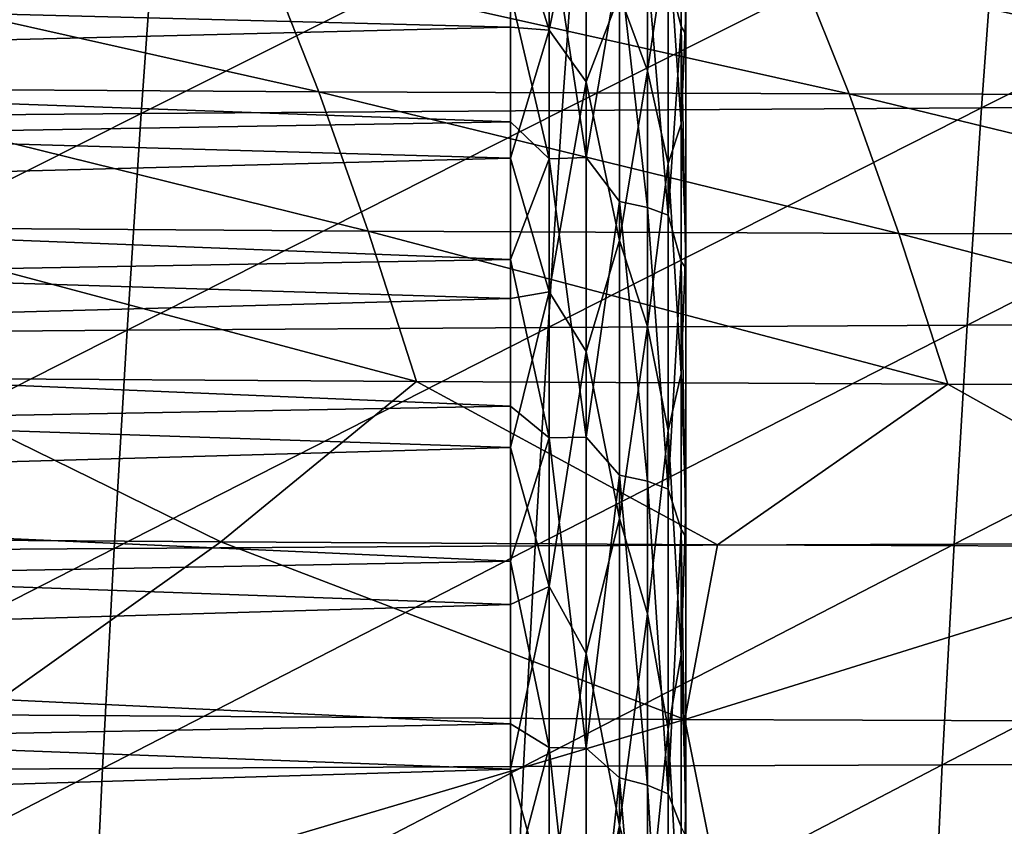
# Model space of a CAD drawing. Header units: metres. Extents: x -23 to 245, y -35 to 23.
# Tile 94 of 166: x 73.15 to 78.77, y 11.31 to 15.91. Entities that reach past the tile are written whole.
import ezdxf

# ---------------------------------------------------------------- set-up
doc = ezdxf.new("R2010")
doc.units = ezdxf.units.M
doc.layers.add('solid_509092_SW0002', color=7, linetype='CONTINUOUS')

msp = doc.modelspace()

# ---------------------------------------------------------------- linework, layer by layer
at = {"layer": 'solid_509092_SW0002'}
for points in [[(76.949997, 19.020338, 96.457588), (76.949997, 13.123518, 110.349625), (76.949997, 11.434353, 111.783707)], [(76.949997, 18.878536, 94.246315), (76.949997, 19.020338, 96.457588), (76.949997, 11.434353, 111.783707)], [(76.949997, 19.020338, 96.457588), (76.949997, 18.904457, 98.670197), (76.949997, 13.123518, 110.349625)], [(76.949997, 18.904457, 98.670197), (76.949997, 14.634633, 108.729263), (76.949997, 13.123518, 110.349625)], [(76.949997, 18.904457, 98.670197), (76.949997, 18.532553, 100.853859), (76.949997, 14.634633, 108.729263)], [(76.949997, 18.878536, 94.246315), (76.949997, 11.434353, 111.783707), (76.949997, 9.590389, 113.011787)], [(76.949997, 18.481018, 92.06678), (76.949997, 18.878536, 94.246315), (76.949997, 9.590389, 113.011787)], [(76.949997, 18.532553, 100.853859), (76.949997, 15.947088, 106.944839), (76.949997, 14.634633, 108.729263)], [(76.949997, 18.481018, 92.06678), (76.949997, 9.590389, 113.011787), (76.949997, 7.616615, 114.017303)], [(76.949997, 17.833231, 89.948471), (76.949997, 18.481018, 92.06678), (76.949997, 7.616615, 114.017303)], [(76.949997, 17.833231, 89.948471), (76.949997, 7.616615, 114.017303), (76.949997, 5.538929, 114.787056)], [(76.949997, 16.943661, 87.919197), (76.949997, 17.833231, 89.948471), (76.949997, 5.538929, 114.787056)], [(76.171425, 17.133463, 106.88636), (75.949997, 16.556631, 107.834435), (76.171425, 15.847918, 108.772377)], [(76.171425, 17.133463, 106.88636), (76.171425, 15.847918, 108.772377), (76.383072, 16.882923, 107.153618)], [(76.850868, 16.154398, 85.719276), (76.924927, 17.001986, 87.548767), (76.924927, 15.868435, 85.674454)], [(76.924927, 17.001986, 87.548767), (76.949997, 16.943661, 87.919197), (76.949997, 15.824447, 86.006828)], [(76.924927, 15.868435, 85.674454), (76.924927, 17.001986, 87.548767), (76.949997, 15.824447, 86.006828)], [(76.949997, 16.943661, 87.919197), (76.949997, 5.538929, 114.787056), (76.949997, 3.385816, 115.310402)], [(76.949997, 15.824447, 86.006828), (76.949997, 16.943661, 87.919197), (76.949997, 3.385816, 115.310402)], [(76.171425, 15.847918, 108.772377), (76.383072, 15.553693, 109.028046), (76.383072, 16.882923, 107.153618)], [(76.383072, 16.882923, 107.153618), (76.383072, 15.553693, 109.028046), (76.57296, 16.050133, 108.178085)], [(76.57296, 16.050133, 108.178085), (76.731552, 15.616022, 108.497314), (76.731552, 16.869316, 106.643593)], [(76.731552, 16.869316, 106.643593), (76.731552, 15.616022, 108.497314), (76.850868, 16.406189, 107.033463)], [(78.726189, 16.633425, 276.886292), (76.246445, 15.390511, 276.883301), (78.637741, 15.405196, 277.341339)], [(78.726189, 16.633425, 276.886292), (76.333809, 16.616795, 276.424713), (76.246445, 15.390511, 276.883301)], [(81.113152, 16.647068, 277.348999), (78.637741, 15.405196, 277.341339), (81.023529, 15.416989, 277.801025)], [(81.113152, 16.647068, 277.348999), (78.726189, 16.633425, 276.886292), (78.637741, 15.405196, 277.341339)], [(73.931389, 16.597111, 275.962799), (71.428032, 15.35229, 275.96582), (73.844818, 15.372902, 276.425293)], [(73.931389, 16.597111, 275.962799), (71.514313, 16.574259, 275.499084), (71.428032, 15.35229, 275.96582)], [(76.333809, 16.616795, 276.424713), (73.844818, 15.372902, 276.425293), (76.246445, 15.390511, 276.883301)], [(76.333809, 16.616795, 276.424713), (73.931389, 16.597111, 275.962799), (73.844818, 15.372902, 276.425293)], [(75.949997, 15.865126, 108.790726), (75.949997, 16.556631, 107.834435), (61.950001, 16.227106, 108.304916)], [(75.949997, 16.057888, 84.602219), (61.950001, 15.829704, 84.301445), (61.950001, 16.517803, 85.246735)], [(76.171425, 15.847918, 108.772377), (75.949997, 16.556631, 107.834435), (75.949997, 15.865126, 108.790726)], [(76.171425, 16.507681, 85.275864), (76.383072, 16.513752, 85.416283), (76.383072, 15.121638, 83.588066)], [(76.383072, 15.121638, 83.588066), (76.383072, 16.513752, 85.416283), (76.57296, 16.24287, 85.231728)], [(76.850868, 16.406189, 107.033463), (76.924927, 15.312069, 108.234039), (76.924927, 16.536634, 106.417885)], [(76.924927, 16.536634, 106.417885), (76.924927, 15.312069, 108.234039), (76.949997, 15.947088, 106.944839)], [(76.171425, 15.115151, 83.467392), (75.949997, 16.057888, 84.602219), (76.171425, 16.507681, 85.275864)], [(76.171425, 15.115151, 83.467392), (76.171425, 16.507681, 85.275864), (76.383072, 15.121638, 83.588066)], [(76.731552, 15.616022, 108.497314), (76.850868, 15.087584, 108.861687), (76.850868, 16.406189, 107.033463)], [(76.850868, 16.406189, 107.033463), (76.850868, 15.087584, 108.861687), (76.924927, 15.312069, 108.234039)], [(74.857933, 15.497583, 260.219177), (71.550262, 16.239101, 261.164673), (74.570297, 16.224224, 261.786407)], [(74.857933, 15.497583, 260.219177), (71.83815, 15.515298, 259.593292), (71.550262, 16.239101, 261.164673)], [(76.383072, 15.121638, 83.588066), (76.57296, 16.24287, 85.231728), (76.57296, 14.871586, 83.481575)], [(76.57296, 16.24287, 85.231728), (76.731552, 16.204002, 85.454193), (76.731552, 14.836883, 83.682747)], [(76.57296, 14.871586, 83.481575), (76.57296, 16.24287, 85.231728), (76.731552, 14.836883, 83.682747)], [(75.949997, 15.865126, 108.790726), (61.950001, 16.227106, 108.304916), (61.950001, 15.515258, 109.232674)], [(77.881813, 15.484841, 260.850555), (74.570297, 16.224224, 261.786407), (77.591568, 16.213726, 262.412537)], [(77.881813, 15.484841, 260.850555), (74.857933, 15.497583, 260.219177), (74.570297, 16.224224, 261.786407)], [(76.731552, 16.204002, 85.454193), (76.850868, 16.154398, 85.719276), (76.850868, 14.792974, 83.922707)], [(76.731552, 14.836883, 83.682747), (76.731552, 16.204002, 85.454193), (76.850868, 14.792974, 83.922707)], [(80.910019, 15.478299, 261.485687), (77.591568, 16.213726, 262.412537), (80.615379, 16.208803, 263.041931)], [(80.910019, 15.478299, 261.485687), (77.881813, 15.484841, 260.850555), (77.591568, 16.213726, 262.412537)], [(76.850868, 14.792974, 83.922707), (76.850868, 16.154398, 85.719276), (76.924927, 15.868435, 85.674454)], [(75.949997, 16.057888, 84.602219), (75.949997, 15.325977, 83.676491), (61.950001, 15.829704, 84.301445)], [(76.171425, 15.115151, 83.467392), (75.949997, 15.325977, 83.676491), (75.949997, 16.057888, 84.602219)], [(76.383072, 15.553693, 109.028046), (76.57296, 14.649643, 109.904953), (76.57296, 16.050133, 108.178085)], [(76.57296, 16.050133, 108.178085), (76.57296, 14.649643, 109.904953), (76.731552, 15.616022, 108.497314)], [(76.924927, 15.312069, 108.234039), (76.949997, 14.634633, 108.729263), (76.949997, 15.947088, 106.944839)], [(75.949997, 15.118555, 109.704674), (75.949997, 15.865126, 108.790726), (61.950001, 15.515258, 109.232674)], [(76.171425, 15.847918, 108.772377), (75.949997, 15.865126, 108.790726), (75.949997, 15.118555, 109.704674)], [(76.171425, 15.847918, 108.772377), (75.949997, 15.118555, 109.704674), (76.171425, 14.356102, 110.499863)], [(76.171425, 15.847918, 108.772377), (76.171425, 14.356102, 110.499863), (76.383072, 15.553693, 109.028046)], [(76.850868, 14.792974, 83.922707), (76.924927, 15.868435, 85.674454), (76.924927, 14.529525, 83.940872)], [(76.924927, 15.868435, 85.674454), (76.949997, 15.824447, 86.006828), (76.949997, 14.491016, 84.237663)], [(76.924927, 14.529525, 83.940872), (76.924927, 15.868435, 85.674454), (76.949997, 14.491016, 84.237663)], [(75.949997, 15.325977, 83.676491), (61.950001, 15.087116, 83.397247), (61.950001, 15.829704, 84.301445)], [(76.949997, 15.824447, 86.006828), (76.949997, 3.385816, 115.310402), (76.949997, 1.186906, 115.580177)], [(76.949997, 14.491016, 84.237663), (76.949997, 15.824447, 86.006828), (76.949997, 1.186906, 115.580177)], [(76.57296, 14.649643, 109.904953), (76.731552, 14.160338, 110.196732), (76.731552, 15.616022, 108.497314)], [(76.731552, 15.616022, 108.497314), (76.731552, 14.160338, 110.196732), (76.850868, 15.087584, 108.861687)], [(75.949997, 15.118555, 109.704674), (61.950001, 15.515258, 109.232674), (61.950001, 14.749773, 110.118248)], [(75.139587, 14.703321, 258.683167), (71.83815, 15.515298, 259.593292), (74.857933, 15.497583, 260.219177)], [(75.139587, 14.703321, 258.683167), (72.119942, 14.722721, 258.053619), (71.83815, 15.515298, 259.593292)], [(76.171425, 14.356102, 110.499863), (76.383072, 14.01775, 110.737206), (76.383072, 15.553693, 109.028046)], [(76.383072, 15.553693, 109.028046), (76.383072, 14.01775, 110.737206), (76.57296, 14.649643, 109.904953)], [(78.166161, 14.689329, 259.319153), (74.857933, 15.497583, 260.219177), (77.881813, 15.484841, 260.850555)], [(78.166161, 14.689329, 259.319153), (75.139587, 14.703321, 258.683167), (74.857933, 15.497583, 260.219177)], [(81.198837, 14.68199, 259.95932), (77.881813, 15.484841, 260.850555), (80.910019, 15.478299, 261.485687)], [(81.198837, 14.68199, 259.95932), (78.166161, 14.689329, 259.319153), (77.881813, 15.484841, 260.850555)], [(76.246445, 15.390511, 276.883301), (73.764351, 14.138799, 276.854401), (76.165337, 14.154552, 277.308929)], [(76.246445, 15.390511, 276.883301), (73.844818, 15.372902, 276.425293), (73.764351, 14.138799, 276.854401)], [(78.637741, 15.405196, 277.341339), (76.165337, 14.154552, 277.308929), (78.555733, 14.167446, 277.763763)], [(78.637741, 15.405196, 277.341339), (76.246445, 15.390511, 276.883301), (76.165337, 14.154552, 277.308929)], [(81.023529, 15.416989, 277.801025), (78.555733, 14.167446, 277.763763), (80.940567, 14.177482, 278.220551)], [(81.023529, 15.416989, 277.801025), (78.637741, 15.405196, 277.341339), (78.555733, 14.167446, 277.763763)], [(73.844818, 15.372902, 276.425293), (71.347771, 14.120147, 276.39856), (73.764351, 14.138799, 276.854401)], [(73.844818, 15.372902, 276.425293), (71.428032, 15.35229, 275.96582), (71.347771, 14.120147, 276.39856)], [(75.949997, 15.325977, 83.676491), (75.949997, 14.540873, 82.795425), (61.950001, 15.087116, 83.397247)], [(76.171425, 15.115151, 83.467392), (75.949997, 14.540873, 82.795425), (75.949997, 15.325977, 83.676491)], [(76.850868, 15.087584, 108.861687), (76.924927, 13.889331, 109.899513), (76.924927, 15.312069, 108.234039)], [(76.924927, 15.312069, 108.234039), (76.924927, 13.889331, 109.899513), (76.949997, 14.634633, 108.729263)], [(75.949997, 14.319508, 110.573112), (75.949997, 15.118555, 109.704674), (61.950001, 14.749773, 110.118248)], [(76.171425, 14.356102, 110.499863), (75.949997, 15.118555, 109.704674), (75.949997, 14.319508, 110.573112)], [(76.171425, 13.525873, 81.829132), (75.949997, 14.540873, 82.795425), (76.171425, 15.115151, 83.467392)], [(76.171425, 15.115151, 83.467392), (76.383072, 15.121638, 83.588066), (76.383072, 13.528543, 81.932045)], [(76.171425, 13.525873, 81.829132), (76.171425, 15.115151, 83.467392), (76.383072, 13.528543, 81.932045)], [(76.383072, 13.528543, 81.932045), (76.383072, 15.121638, 83.588066), (76.57296, 14.871586, 83.481575)], [(75.949997, 14.540873, 82.795425), (61.950001, 14.293234, 82.538162), (61.950001, 15.087116, 83.397247)], [(76.731552, 14.160338, 110.196732), (76.850868, 13.566648, 110.525383), (76.850868, 15.087584, 108.861687)], [(76.850868, 15.087584, 108.861687), (76.850868, 13.566648, 110.525383), (76.924927, 13.889331, 109.899513)], [(76.383072, 13.528543, 81.932045), (76.57296, 14.871586, 83.481575), (76.57296, 13.313019, 81.895912)], [(76.57296, 14.871586, 83.481575), (76.731552, 14.836883, 83.682747), (76.731552, 13.277452, 82.077995)], [(76.57296, 13.313019, 81.895912), (76.57296, 14.871586, 83.481575), (76.731552, 13.277452, 82.077995)], [(76.731552, 14.836883, 83.682747), (76.850868, 14.792974, 83.922707), (76.850868, 13.233161, 82.295403)], [(76.731552, 13.277452, 82.077995), (76.731552, 14.836883, 83.682747), (76.850868, 13.233161, 82.295403)], [(76.850868, 13.233161, 82.295403), (76.850868, 14.792974, 83.922707), (76.924927, 14.529525, 83.940872)], [(75.949997, 14.319508, 110.573112), (61.950001, 14.749773, 110.118248), (61.950001, 13.934665, 110.956848)], [(75.415421, 13.845338, 257.180176), (72.119942, 14.722721, 258.053619), (75.139587, 14.703321, 258.683167)], [(75.415421, 13.845338, 257.180176), (72.395767, 13.865063, 256.547852), (72.119942, 14.722721, 258.053619)], [(78.444778, 13.831211, 257.819885), (75.139587, 14.703321, 258.683167), (78.166161, 14.689329, 259.319153)], [(78.444778, 13.831211, 257.819885), (75.415421, 13.845338, 257.180176), (75.139587, 14.703321, 258.683167)], [(81.481987, 13.823911, 258.464142), (78.166161, 14.689329, 259.319153), (81.198837, 14.68199, 259.95932)], [(81.481987, 13.823911, 258.464142), (78.444778, 13.831211, 257.819885), (78.166161, 14.689329, 259.319153)], [(76.383072, 14.01775, 110.737206), (76.57296, 13.06466, 111.464218), (76.57296, 14.649643, 109.904953)], [(76.57296, 14.649643, 109.904953), (76.57296, 13.06466, 111.464218), (76.731552, 14.160338, 110.196732)], [(76.924927, 13.889331, 109.899513), (76.949997, 13.123518, 110.349625), (76.949997, 14.634633, 108.729263)], [(75.949997, 14.540873, 82.795425), (75.949997, 13.705292, 81.962074), (61.950001, 14.293234, 82.538162)], [(76.171425, 13.525873, 81.829132), (75.949997, 13.705292, 81.962074), (75.949997, 14.540873, 82.795425)], [(76.850868, 13.233161, 82.295403), (76.924927, 14.529525, 83.940872), (76.924927, 13.002549, 82.370415)], [(76.924927, 14.529525, 83.940872), (76.949997, 14.491016, 84.237663), (76.949997, 12.961324, 82.635429)], [(76.924927, 13.002549, 82.370415), (76.924927, 14.529525, 83.940872), (76.949997, 12.961324, 82.635429)], [(76.949997, 14.491016, 84.237663), (76.949997, 1.186906, 115.580177), (76.949997, -1.028261, 115.592812)], [(76.949997, 12.961324, 82.635429), (76.949997, 14.491016, 84.237663), (76.949997, -1.028261, 115.592812)], [(76.171425, 14.356102, 110.499863), (75.949997, 14.319508, 110.573112), (75.949997, 13.470752, 111.393036)], [(76.171425, 14.356102, 110.499863), (75.949997, 13.470752, 111.393036), (76.171425, 12.677399, 112.046356)], [(76.171425, 14.356102, 110.499863), (76.171425, 12.677399, 112.046356), (76.383072, 14.01775, 110.737206)], [(75.949997, 13.470752, 111.393036), (75.949997, 14.319508, 110.573112), (61.950001, 13.934665, 110.956848)], [(75.949997, 13.705292, 81.962074), (61.950001, 13.450598, 81.726707), (61.950001, 14.293234, 82.538162)], [(76.165337, 14.154552, 277.308929), (73.690704, 12.894511, 277.249176), (76.091202, 12.908569, 277.700684)], [(76.165337, 14.154552, 277.308929), (73.764351, 14.138799, 276.854401), (73.690704, 12.894511, 277.249176)], [(78.555733, 14.167446, 277.763763), (76.091202, 12.908569, 277.700684), (78.480881, 12.919817, 278.152588)], [(78.555733, 14.167446, 277.763763), (76.165337, 14.154552, 277.308929), (76.091202, 12.908569, 277.700684)], [(76.57296, 13.06466, 111.464218), (76.731552, 12.521096, 111.719864), (76.731552, 14.160338, 110.196732)], [(76.731552, 14.160338, 110.196732), (76.731552, 12.521096, 111.719864), (76.850868, 13.566648, 110.525383)], [(80.940567, 14.177482, 278.220551), (78.480881, 12.919817, 278.152588), (80.864929, 12.92822, 278.606628)], [(80.940567, 14.177482, 278.220551), (78.555733, 14.167446, 277.763763), (78.480881, 12.919817, 278.152588)], [(73.764351, 14.138799, 276.854401), (71.274231, 12.877632, 276.796448), (73.690704, 12.894511, 277.249176)], [(73.764351, 14.138799, 276.854401), (71.347771, 14.120147, 276.39856), (71.274231, 12.877632, 276.796448)], [(76.171425, 12.677399, 112.046356), (76.383072, 12.295468, 112.258423), (76.383072, 14.01775, 110.737206)], [(76.383072, 14.01775, 110.737206), (76.383072, 12.295468, 112.258423), (76.57296, 13.06466, 111.464218)], [(75.949997, 13.470752, 111.393036), (61.950001, 13.934665, 110.956848), (61.950001, 13.07225, 111.746361)], [(76.850868, 13.566648, 110.525383), (76.924927, 12.286798, 111.392792), (76.924927, 13.889331, 109.899513)], [(76.924927, 13.889331, 109.899513), (76.924927, 12.286798, 111.392792), (76.949997, 13.123518, 110.349625)], [(72.395767, 13.865063, 256.547852), (74.299522, 12.932108, 255.426086), (71.551643, 12.951841, 254.850983)], [(75.415421, 13.845338, 257.180176), (74.299522, 12.932108, 255.426086), (72.395767, 13.865063, 256.547852)], [(75.415421, 13.845338, 257.180176), (77.132156, 12.915952, 256.025085), (74.299522, 12.932108, 255.426086)], [(78.444778, 13.831211, 257.819885), (77.132156, 12.915952, 256.025085), (75.415421, 13.845338, 257.180176)], [(78.444778, 13.831211, 257.819885), (80.102753, 12.904551, 256.657562), (77.132156, 12.915952, 256.025085)], [(81.481987, 13.823911, 258.464142), (80.102753, 12.904551, 256.657562), (78.444778, 13.831211, 257.819885)], [(75.949997, 13.705292, 81.962074), (75.949997, 12.82213, 81.179329), (61.950001, 13.450598, 81.726707)], [(76.171425, 13.525873, 81.829132), (75.949997, 12.82213, 81.179329), (75.949997, 13.705292, 81.962074)], [(76.731552, 12.521096, 111.719864), (76.850868, 11.863739, 112.002289), (76.850868, 13.566648, 110.525383)], [(76.850868, 13.566648, 110.525383), (76.850868, 11.863739, 112.002289), (76.924927, 12.286798, 111.392792)], [(76.171425, 11.760493, 80.382362), (75.949997, 12.82213, 81.179329), (76.171425, 13.525873, 81.829132)], [(76.171425, 13.525873, 81.829132), (76.383072, 13.528543, 81.932045), (76.383072, 11.755599, 80.470192)], [(76.171425, 11.760493, 80.382362), (76.171425, 13.525873, 81.829132), (76.383072, 11.755599, 80.470192)], [(76.383072, 11.755599, 80.470192), (76.383072, 13.528543, 81.932045), (76.57296, 13.313019, 81.895912)], [(75.949997, 12.575228, 112.161606), (75.949997, 13.470752, 111.393036), (61.950001, 13.07225, 111.746361)], [(75.949997, 12.82213, 81.179329), (61.950001, 12.561994, 80.965797), (61.950001, 13.450598, 81.726707)], [(76.171425, 12.677399, 112.046356), (75.949997, 13.470752, 111.393036), (75.949997, 12.575228, 112.161606)], [(76.383072, 11.755599, 80.470192), (76.57296, 13.313019, 81.895912), (76.57296, 11.586758, 80.494667)], [(76.57296, 13.313019, 81.895912), (76.731552, 13.277452, 82.077995), (76.731552, 11.545886, 80.660706)], [(76.57296, 11.586758, 80.494667), (76.57296, 13.313019, 81.895912), (76.731552, 11.545886, 80.660706)], [(76.731552, 13.277452, 82.077995), (76.850868, 13.233161, 82.295403), (76.850868, 11.495837, 80.859146)], [(76.731552, 11.545886, 80.660706), (76.731552, 13.277452, 82.077995), (76.850868, 11.495837, 80.859146)], [(76.850868, 11.495837, 80.859146), (76.850868, 13.233161, 82.295403), (76.924927, 13.002549, 82.370415)], [(76.924927, 12.286798, 111.392792), (76.949997, 11.434353, 111.783707), (76.949997, 13.123518, 110.349625)], [(75.949997, 12.575228, 112.161606), (61.950001, 13.07225, 111.746361), (61.950001, 12.164442, 112.484894)], [(76.383072, 12.295468, 112.258423), (76.57296, 11.315104, 112.836266), (76.57296, 13.06466, 111.464218)], [(76.57296, 13.06466, 111.464218), (76.57296, 11.315104, 112.836266), (76.731552, 12.521096, 111.719864)], [(76.850868, 11.495837, 80.859146), (76.924927, 13.002549, 82.370415), (76.924927, 11.307233, 80.983376)], [(76.924927, 13.002549, 82.370415), (76.949997, 12.961324, 82.635429), (76.949997, 11.255591, 81.221313)], [(76.924927, 11.307233, 80.983376), (76.924927, 13.002549, 82.370415), (76.949997, 11.255591, 81.221313)], [(72.915123, 11.945636, 253.724884), (71.551643, 12.951841, 254.850983), (74.299522, 12.932108, 255.426086)], [(76.944542, 11.920614, 254.578445), (72.915123, 11.945636, 253.724884), (74.299522, 12.932108, 255.426086)], [(76.944542, 11.920614, 254.578445), (74.299522, 12.932108, 255.426086), (77.132156, 12.915952, 256.025085)], [(78.480881, 12.919817, 278.152588), (76.024529, 11.652432, 278.057495), (78.413651, 11.662164, 278.506805)], [(78.480881, 12.919817, 278.152588), (76.091202, 12.908569, 277.700684), (76.024529, 11.652432, 278.057495)], [(76.949997, 12.961324, 82.635429), (76.949997, -1.028261, 115.592812), (76.949997, -3.230389, 115.348137)], [(76.949997, 11.255591, 81.221313), (76.949997, 12.961324, 82.635429), (76.949997, -3.230389, 115.348137)], [(80.864929, 12.92822, 278.606628), (78.413651, 11.662164, 278.506805), (80.797043, 11.669086, 278.958282)], [(80.864929, 12.92822, 278.606628), (78.480881, 12.919817, 278.152588), (78.413651, 11.662164, 278.506805)], [(73.690704, 12.894511, 277.249176), (71.207878, 11.624738, 277.1586), (73.624374, 11.639951, 277.608673)], [(73.690704, 12.894511, 277.249176), (71.274231, 12.877632, 276.796448), (71.207878, 11.624738, 277.1586)], [(76.091202, 12.908569, 277.700684), (73.624374, 11.639951, 277.608673), (76.024529, 11.652432, 278.057495)], [(76.091202, 12.908569, 277.700684), (73.690704, 12.894511, 277.249176), (73.624374, 11.639951, 277.608673)], [(76.944542, 11.920614, 254.578445), (77.132156, 12.915952, 256.025085), (80.102753, 12.904551, 256.657562)], [(80.997803, 11.904683, 255.447189), (76.944542, 11.920614, 254.578445), (80.102753, 12.904551, 256.657562)], [(75.949997, 12.82213, 81.179329), (75.949997, 11.894447, 80.449898), (61.950001, 12.561994, 80.965797)], [(76.171425, 11.760493, 80.382362), (75.949997, 11.894447, 80.449898), (75.949997, 12.82213, 81.179329)], [(76.171425, 12.677399, 112.046356), (75.949997, 12.575228, 112.161606), (75.949997, 11.636037, 112.87616)], [(76.171425, 12.677399, 112.046356), (75.949997, 11.636037, 112.87616), (76.171425, 10.833616, 113.391777)], [(76.171425, 12.677399, 112.046356), (76.171425, 10.833616, 113.391777), (76.383072, 12.295468, 112.258423)], [(75.949997, 11.636037, 112.87616), (75.949997, 12.575228, 112.161606), (61.950001, 12.164442, 112.484894)], [(75.949997, 11.894447, 80.449898), (61.950001, 11.63159, 80.258774), (61.950001, 12.561994, 80.965797)], [(76.57296, 11.315104, 112.836266), (76.731552, 10.719501, 113.046997), (76.731552, 12.521096, 111.719864)], [(76.731552, 12.521096, 111.719864), (76.731552, 10.719501, 113.046997), (76.850868, 11.863739, 112.002289)], [(76.171425, 10.833616, 113.391777), (76.383072, 10.409694, 113.57151), (76.383072, 12.295468, 112.258423)], [(76.383072, 12.295468, 112.258423), (76.383072, 10.409694, 113.57151), (76.57296, 11.315104, 112.836266)], [(76.850868, 11.863739, 112.002289), (76.924927, 10.525169, 112.69458), (76.924927, 12.286798, 111.392792)], [(76.924927, 12.286798, 111.392792), (76.924927, 10.525169, 112.69458), (76.949997, 11.434353, 111.783707)], [(75.949997, 11.636037, 112.87616), (61.950001, 12.164442, 112.484894), (61.950001, 11.215647, 113.168793)], [(73.144577, 10.794173, 252.473282), (72.915123, 11.945636, 253.724884), (76.944542, 11.920614, 254.578445)], [(77.174408, 10.771263, 253.330719), (73.144577, 10.794173, 252.473282), (76.944542, 11.920614, 254.578445)], [(77.174408, 10.771263, 253.330719), (76.944542, 11.920614, 254.578445), (80.997803, 11.904683, 255.447189)], [(75.949997, 11.894447, 80.449898), (75.949997, 10.925457, 79.776314), (61.950001, 11.63159, 80.258774)], [(76.171425, 11.760493, 80.382362), (75.949997, 10.925457, 79.776314), (75.949997, 11.894447, 80.449898)], [(76.731552, 10.719501, 113.046997), (76.850868, 10.001647, 113.272621), (76.850868, 11.863739, 112.002289)], [(76.850868, 11.863739, 112.002289), (76.850868, 10.001647, 113.272621), (76.924927, 10.525169, 112.69458)], [(81.231636, 10.756989, 254.204803), (77.174408, 10.771263, 253.330719), (80.997803, 11.904683, 255.447189)], [(76.171425, 9.841946, 79.145889), (75.949997, 10.925457, 79.776314), (76.171425, 11.760493, 80.382362)], [(76.171425, 11.760493, 80.382362), (76.383072, 11.755599, 80.470192), (76.383072, 9.826324, 79.221901)], [(76.171425, 9.841946, 79.145889), (76.171425, 11.760493, 80.382362), (76.383072, 9.826324, 79.221901)], [(76.383072, 9.826324, 79.221901), (76.383072, 11.755599, 80.470192), (76.57296, 11.586758, 80.494667)], [(75.949997, 10.656433, 113.534225), (75.949997, 11.636037, 112.87616), (61.950001, 11.215647, 113.168793)], [(75.949997, 10.925457, 79.776314), (61.950001, 10.659742, 79.605934), (61.950001, 11.63159, 80.258774)], [(73.624374, 11.639951, 277.608673), (71.149147, 10.361644, 277.484039), (73.565811, 10.375236, 277.931824)], [(73.624374, 11.639951, 277.608673), (71.207878, 11.624738, 277.1586), (71.149147, 10.361644, 277.484039)], [(76.024529, 11.652432, 278.057495), (73.565811, 10.375236, 277.931824), (75.965775, 10.386219, 278.378357)], [(76.024529, 11.652432, 278.057495), (73.624374, 11.639951, 277.608673), (73.565811, 10.375236, 277.931824)], [(76.171425, 10.833616, 113.391777), (75.949997, 11.636037, 112.87616), (75.949997, 10.656433, 113.534225)], [(78.413651, 11.662164, 278.506805), (75.965775, 10.386219, 278.378357), (78.354462, 10.394556, 278.825348)], [(78.413651, 11.662164, 278.506805), (76.024529, 11.652432, 278.057495), (75.965775, 10.386219, 278.378357)], [(80.797043, 11.669086, 278.958282), (78.354462, 10.394556, 278.825348), (80.737297, 10.400169, 279.274536)], [(80.797043, 11.669086, 278.958282), (78.413651, 11.662164, 278.506805), (78.354462, 10.394556, 278.825348)], [(76.383072, 9.826324, 79.221901), (76.57296, 11.586758, 80.494667), (76.57296, 9.714499, 79.295456)], [(76.57296, 11.586758, 80.494667), (76.731552, 11.545886, 80.660706), (76.731552, 9.664582, 79.449211)], [(76.57296, 9.714499, 79.295456), (76.57296, 11.586758, 80.494667), (76.731552, 9.664582, 79.449211)], [(76.731552, 11.545886, 80.660706), (76.850868, 11.495837, 80.859146), (76.850868, 9.604256, 79.633156)], [(76.731552, 9.664582, 79.449211), (76.731552, 11.545886, 80.660706), (76.850868, 9.604256, 79.633156)], [(76.850868, 9.604256, 79.633156), (76.850868, 11.495837, 80.859146), (76.924927, 11.307233, 80.983376)], [(76.924927, 10.525169, 112.69458), (76.949997, 9.590389, 113.011787), (76.949997, 11.434353, 111.783707)], [(76.383072, 10.409694, 113.57151), (76.57296, 9.422966, 114.003853), (76.57296, 11.315104, 112.836266)], [(76.57296, 11.315104, 112.836266), (76.57296, 9.422966, 114.003853), (76.731552, 10.719501, 113.046997)]]:
    msp.add_3dface(points, dxfattribs=at)

doc.saveas('drawing.dxf')
